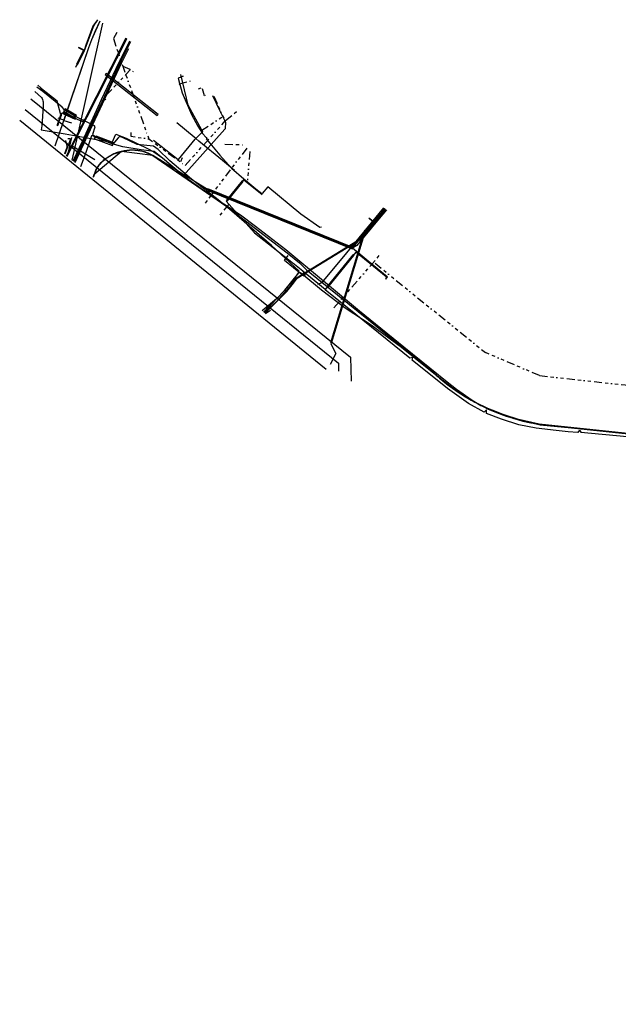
# Model space of a CAD drawing. Header units: metres. Extents: x 110434 to 154968, y 389493 to 3894488.
# Tile 1 of 10: x 110577 to 110765, y 426592 to 426901. Entities that reach past the tile are written whole.
import ezdxf
from ezdxf.lldxf.tags import DXFTag

# ---------------------------------------------------------------- set-up
doc = ezdxf.new("R2010")
doc.units = ezdxf.units.M
doc.header["$LTSCALE"] = 0.5
doc.linetypes.add('RI-OVERIG', pattern=[17, 5, -2, 2, -2, 0, -2, 2, -2])
for name, color, linetype in [('B-WE-KL-BUISLEIDING GEVAARLIJKE INHOUD_STAAL_1219_79.9 BAR_NV NEDERLANDSE GASUNIE WEST-G', 20, 'Continuous'), ('B-WE-KL-DATA_BT NEDERLAND NV-G', 90, 'KL-DATA-N'), ('B-WE-KL-DATA_DUCT_ZIGGO BV-G', 90, 'Continuous'), ('B-WE-KL-DATA_EUROFIBER NEDERLAND BV-G', 90, 'KL-DATA-N'), ('B-WE-KL-DATA_GEBROEDERS VAN DER DONK BV SBD-G', 90, 'KL-DATA-N'), ('B-WE-KL-DATA_HULPSTUK_KPN BV-S', 90, 'Continuous'), ('B-WE-KL-DATA_KABELBED_KPN BV-G', 90, 'Continuous'), ('B-WE-KL-DATA_KABELBED_ZIGGO BV-G', 90, 'Continuous'), ('B-WE-KL-DATA_MANTELBUIS_STAAL_1_KPN BV-G', 90, 'Continuous'), ('B-WE-KL-DATA_REGGEFIBER OPERATOR BV-G', 90, 'KL-DATA-N'), ('B-WE-KL-DATA_RIJKSWATERSTAAT WEST NEDERLAND ZUID-G', 90, 'KL-DATA-N'), ('B-WE-KL-DATA_STEDIN BV NETBEHEER BV-G', 90, 'KL-DATA-N'), ('B-WE-KL-ET_HS_LANDELIJK HOOGSPANNINGSNET_380 KV_TENNET TSO-G', 10, 'KL-HS-N'), ('B-WE-KL-ET_LS_400 V_STEDIN BV NETBEHEER BV-G', 190, 'KL-LS-N'), ('B-WE-KL-ET_LS_500 V_RIJKSWATERSTAAT WEST NEDERLAND ZUID-G', 190, 'KL-LS-N'), ('B-WE-KL-ET_LS_HULPSTUK_STEDIN BV NETBEHEER BV-S', 190, 'Continuous'), ('B-WE-KL-ET_LS_MANTELBUIS_PE_110_STEDIN BV NETBEHEER BV-G', 190, 'Continuous'), ('B-WE-KL-ET_LS_MANTELBUIS_PE_50_STEDIN BV NETBEHEER BV-G', 190, 'Continuous'), ('B-WE-KL-ET_LS_MANTELBUIS_PE_63_STEDIN BV NETBEHEER BV-G', 190, 'Continuous'), ('B-WE-KL-ET_LS_MANTELBUIS_STEDIN BV NETBEHEER BV-G', 190, 'Continuous'), ('B-WE-KL-ET_MS_13 KV_STEDIN BV NETBEHEER BV-G', 130, 'KL-MS-N'), ('B-WE-KL-ET_MS_MANTELBUIS_PE_110_STEDIN BV NETBEHEER BV-G', 130, 'Continuous'), ('B-WE-KL-ET_MS_MANTELBUIS_PE_63_STEDIN BV NETBEHEER BV-G', 130, 'Continuous'), ('B-WE-KL-GAS_LD_MANTELBUIS_PE_110_STEDIN BV NETBEHEER BV-G', 50, 'Continuous'), ('B-WE-KL-GAS_LD_PE_110_0.1 BAR_STEDIN BV NETBEHEER BV-G', 50, 'KL-GAS-LD-N'), ('B-WE-KL-GAS_LD_PVC_110_0.1 BAR_STEDIN BV NETBEHEER BV-G', 50, 'KL-GAS-LD-N'), ('B-WE-KL-OVERIG_160_RIJKSWATERSTAAT WEST NEDERLAND ZUID-G', 8, 'Continuous'), ('B-WE-KL-OVERIG_NV NEDERLANDSE GASUNIE WEST-G', 8, 'Continuous'), ('B-WE-KL-WATER_POLYETHEEN_90_OASEN NV-G', 170, 'KL-WATER-N'), ('B-WE-KL-WATER_PVC_90_OASEN NV-G', 170, 'KL-WATER-N'), ('B-WE-RI-VRIJVERVAL_125_RIJKSWATERSTAAT WEST NEDERLAND ZUID-G', 210, 'RI-OVERIG'), ('B-WE-RI-VRIJVERVAL_250_RIJKSWATERSTAAT WEST NEDERLAND ZUID-G', 210, 'RI-OVERIG'), ('B-WE-RI-VRIJVERVAL_310_RIJKSWATERSTAAT WEST NEDERLAND ZUID-G', 210, 'RI-OVERIG'), ('B-WE-RI-VRIJVERVAL_GEMEENTE SLIEDRECHT-G', 210, 'RI-OVERIG')]:
    doc.layers.add(name, color=color, linetype=linetype)
doc.styles.add('NLCS-ISO', font='NLCS-ISO.ttf')
doc.styles.add('RPS_25', font='isocp.shx', dxfattribs={"height": 2.5})
doc.styles.get("Standard").update_dxf_attribs({"font": 'isocp.shx', "height": 2.5})
doc.linetypes.add('BUISGEVAARLIJKEINHOUD', pattern='A,10,-1,["BGI",RPS_25,S=0.8,R=0,X=0.1,Y=-1],-5', length=16)
tags = doc.linetypes.add('KL-DATA-N', pattern='A,4,-1,[101,NLCS.SHX,S=0.5,R=0,X=0,Y=0],-1,4,-1,["D",Standard,S=1,R=0,X=-0.25,Y=-0.5],-1.5', length=12.5).pattern_tags.tags
tags[18] = DXFTag(74, 10)
tags = doc.linetypes.add('KL-GAS-LD-N', pattern='A,4,-1,[69,NLCS.SHX,S=0.5,R=0,X=0,Y=0],-1,4,-1,["L",Standard,S=1,R=0,X=0.25,Y=-0.5],-2', length=13).pattern_tags.tags
tags[18] = DXFTag(74, 10)
tags = doc.linetypes.add('KL-HS-N', pattern='A,4,-1,[103,NLCS.SHX,S=0.75,R=0,X=0,Y=0],-1,4,-1,["H",Standard,S=1,R=0,X=0,Y=-0.5],-2', length=13).pattern_tags.tags
tags[18] = DXFTag(74, 10)
tags = doc.linetypes.add('KL-LS-N', pattern='A,4,-1,[103,NLCS.SHX,S=0.75,R=0,X=0,Y=0],-1,4,-1,["L",Standard,S=1,R=0,X=0,Y=-0.5],-2', length=13).pattern_tags.tags
tags[18] = DXFTag(74, 10)
tags = doc.linetypes.add('KL-MS-N', pattern='A,4,-1,[103,NLCS.SHX,S=0.75,R=0,X=0,Y=0],-1,4,-1,["M",Standard,S=1,R=0,X=0,Y=-0.5],-2', length=13).pattern_tags.tags
tags[18] = DXFTag(74, 10)
doc.linetypes.add('KL-WATER-N', pattern='A,7,-0.5,[168,NLCS.SHX,S=0.75,R=0,X=0.75,Y=0],-2', length=9.5)

# ---------------------------------------------------------------- blocks, each defined once
blk = doc.blocks.new('SKL-WTB_HULP_MOF-SO')
at = {"linetype": 'ByBlock', "lineweight": 18}
h = blk.add_hatch(color=0, dxfattribs=at)
h.dxf.hatch_style = 1
h.paths.add_polyline_path([(-0.5625, 0, 1), (0.5625, 0, 1)])
at = {"color": 0, "linetype": 'ByBlock', "lineweight": 18}
blk.add_circle((0, 0), 0.5625, dxfattribs=at)
at = {"color": 0, "linetype": 'ByBlock', "lineweight": 18, "style": 'NLCS-ISO', "flags": 1}
for tag, p in [('TYPE', (1.5, 0)), ('OMSCHRIJVING', (1.5, -3)), ('LABEL', (1.5, -1.5))]:
    blk.add_attdef(tag, p, '', height=1, dxfattribs=at)
blk = doc.blocks.new('SKL-WTB_HULP_OVERIG-SO')
at = {"color": 0, "linetype": 'ByBlock', "lineweight": 18}
for points in [[(-0.1, 0.1), (0.1, -0.1)], [(0.1, 0.1), (-0.1, -0.1)]]:
    blk.add_lwpolyline(points, dxfattribs=at)
at = {"color": 0, "linetype": 'ByBlock', "lineweight": 18, "style": 'NLCS-ISO', "flags": 1}
for tag, p in [('TYPE', (1.5, 0)), ('LABEL', (1.5, -1.5)), ('OMSCHRIJVING', (1.5, -3))]:
    blk.add_attdef(tag, p, '', height=1, dxfattribs=at)

msp = doc.modelspace()

# ---------------------------------------------------------------- linework, layer by layer
at = {"layer": 'B-WE-KL-BUISLEIDING GEVAARLIJKE INHOUD_STAAL_1219_79.9 BAR_NV NEDERLANDSE GASUNIE WEST-G', "linetype": 'BUISGEVAARLIJKEINHOUD', "flags": 128}
msp.add_lwpolyline([(110601.99, 426900.63), (110599.36, 426894.79), (110598.39, 426892.29), (110595.67, 426884.33), (110587.87, 426861.37)], dxfattribs=at)
at = {"layer": 'B-WE-KL-DATA_BT NEDERLAND NV-G', "flags": 128}
for points in [[(110600.02, 426851.74), (110600.78, 426853.92), (110600.98, 426854.29), (110601.2, 426854.63), (110601.43, 426854.97), (110601.67, 426855.3), (110601.91, 426855.63), (110602.18, 426855.94), (110602.46, 426856.25), (110602.74, 426856.55), (110603.02, 426856.83), (110603.33, 426857.1), (110603.65, 426857.37), (110603.96, 426857.62), (110604.29, 426857.86), (110604.63, 426858.09), (110604.97, 426858.31), (110605.33, 426858.51), (110605.69, 426858.71), (110606.06, 426858.89), (110606.43, 426859.05), (110606.82, 426859.21), (110607.19, 426859.35), (110607.58, 426859.48), (110607.97, 426859.58), (110608.37, 426859.69), (110608.78, 426859.78), (110609.22, 426859.89), (110609.63, 426859.99), (110610.05, 426860.07), (110610.47, 426860.13), (110610.9, 426860.19), (110611.32, 426860.23), (110611.74, 426860.25), (110612.16, 426860.26), (110612.59, 426860.26), (110613.01, 426860.24), (110613.44, 426860.2), (110613.87, 426860.15), (110614.29, 426860.1), (110614.7, 426860.02), (110615.12, 426859.92), (110615.54, 426859.82), (110615.94, 426859.7), (110616.35, 426859.57), (110616.74, 426859.42), (110617.14, 426859.26), (110617.53, 426859.09), (110617.91, 426858.9), (110618.29, 426858.7), (110618.64, 426858.5), (110641.87, 426842.52), (110660.84, 426827.9), (110664.73, 426824.76), (110666.87, 426822.64), (110705.79, 426791.25), (110708.67, 426788.66), (110711.69, 426786.24), (110714.86, 426784.02), (110718.16, 426781.99), (110721.57, 426780.17), (110725.09, 426778.56), (110728.7, 426777.16), (110732.39, 426775.98), (110736.14, 426775.03), (110739.95, 426774.31), (110772.71, 426770.85), (110780.4, 426770.03), (110827.02, 426765.11), (110876.74, 426759.82), (110916.51, 426755.59), (110922.9, 426753.25), (110940.73, 426762.41), (110940.65, 426767.63), (110952.2, 426790.37), (110956.1, 426796.37), (110959.39, 426803.18), (110960.56, 426804.96), (110961.91, 426806.6), (110963.44, 426808.07), (110965.13, 426809.37), (110966.94, 426810.48), (110968.87, 426811.38), (110970.88, 426812.06), (110972.95, 426812.52), (110975.07, 426812.75), (110977.19, 426812.74), (110992.04, 426811.86), (111041.79, 426806.62), (111091.51, 426801.39), (111098.94, 426800.08), (111108.93, 426798.94), (111110.36, 426798.34), (111111.76, 426797.76)], [(110600.03, 426851.73), (110600.78, 426853.92), (110601.91, 426855.63), (110603.96, 426857.62), (110606.06, 426858.89), (110610.05, 426860.07), (110612.59, 426860.26), (110615.54, 426859.82), (110618.29, 426858.7), (110641.87, 426842.52), (110660.84, 426827.9), (110664.73, 426824.76), (110666.87, 426822.64), (110705.79, 426791.25), (110708.67, 426788.66), (110711.69, 426786.24), (110714.86, 426784.02), (110718.16, 426781.99), (110721.57, 426780.17), (110725.09, 426778.56), (110728.7, 426777.16), (110732.39, 426775.98), (110736.14, 426775.03), (110739.95, 426774.31), (110916.51, 426755.59), (110922.9, 426753.25), (110940.73, 426762.41), (110940.65, 426767.63), (110952.2, 426790.37), (110956.1, 426796.37), (110959.39, 426803.18), (110960.56, 426804.96), (110961.91, 426806.6), (110963.44, 426808.07), (110965.13, 426809.37), (110966.94, 426810.48), (110968.87, 426811.38), (110970.88, 426812.06), (110972.96, 426812.52), (110975.07, 426812.75), (110977.2, 426812.74), (110992.04, 426811.86), (111091.51, 426801.39), (111098.94, 426800.08), (111108.93, 426798.94), (111111.76, 426797.76)]]:
    msp.add_lwpolyline(points, dxfattribs=at)
at = {"layer": 'B-WE-KL-DATA_DUCT_ZIGGO BV-G', "flags": 128}
for points in [[(110654.96, 426811.04), (110655.54, 426811.51), (110660.09, 426816.23), (110664.47, 426821.72), (110664.92, 426821.81), (110665.45, 426821.49), (110671.64, 426816.37), (110679.06, 426810.68), (110687.16, 426805.35), (110696.67, 426798.37), (110705.24, 426791.43), (110713.01, 426785.29), (110721.58, 426780.04), (110731.94, 426775.94), (110740.24, 426774), (110750.1, 426773.07), (110771.89, 426770.72), (110782.18, 426769.74), (110804.68, 426767.37), (110841.76, 426763.3), (110841.91, 426763.43)], [(110654.96, 426811.04), (110653.56, 426809.59), (110653.38, 426809.47)]]:
    msp.add_lwpolyline(points, dxfattribs=at)
at = {"layer": 'B-WE-KL-DATA_EUROFIBER NEDERLAND BV-G', "flags": 128}
for points in [[(110600.04, 426851.72), (110600.8, 426853.9), (110601, 426854.3), (110601.2, 426854.6), (110601.4, 426855), (110601.7, 426855.3), (110601.9, 426855.6), (110602.2, 426855.9), (110602.5, 426856.3), (110602.7, 426856.5), (110603, 426856.8), (110603.3, 426857.1), (110603.6, 426857.4), (110604, 426857.6), (110604.3, 426857.9), (110604.6, 426858.1), (110605, 426858.3), (110605.3, 426858.5), (110605.7, 426858.7), (110606.1, 426858.9), (110606.4, 426859.1), (110606.8, 426859.2), (110607.2, 426859.4), (110607.6, 426859.5), (110608, 426859.6), (110608.4, 426859.7), (110608.8, 426859.8), (110609.2, 426859.9), (110609.6, 426860), (110610, 426860.1), (110610.5, 426860.1), (110610.9, 426860.2), (110611.3, 426860.2), (110611.7, 426860.3), (110612.2, 426860.3), (110612.6, 426860.3), (110613, 426860.2), (110613.4, 426860.2), (110613.9, 426860.2), (110614.3, 426860.1), (110614.7, 426860), (110615.1, 426859.9), (110615.5, 426859.8), (110615.9, 426859.7), (110616.3, 426859.6), (110616.7, 426859.4), (110617.1, 426859.3), (110617.5, 426859.1), (110617.9, 426858.9), (110618.3, 426858.7), (110618.6, 426858.5), (110641.9, 426842.5), (110660.8, 426827.9), (110664.7, 426824.8), (110666.9, 426822.6), (110705.8, 426791.2), (110706.8, 426790.3), (110707.8, 426789.4), (110708.8, 426788.6), (110709.8, 426787.7), (110710.8, 426786.9), (110711.9, 426786.1), (110713, 426785.3), (110714.1, 426784.5), (110715.2, 426783.8), (110716.3, 426783.1), (110717.5, 426782.4), (110718.6, 426781.7), (110719.8, 426781.1), (110721, 426780.5), (110722.2, 426779.9), (110723.4, 426779.3), (110724.6, 426778.8), (110725.8, 426778.3), (110727.1, 426777.8), (110728.3, 426777.3), (110729.6, 426776.9), (110730.9, 426776.4), (110732.1, 426776.1), (110733.4, 426775.7), (110734.7, 426775.4), (110736, 426775.1), (110737.3, 426774.8), (110738.6, 426774.5), (110739.9, 426774.3), (110772.7, 426770.8), (110922.9, 426753.3), (110940.7, 426762.4), (110961.5, 426806.2), (110975.7, 426812.8), (111108.93, 426798.94), (111110.65, 426798.45), (111112.07, 426798.25), (111115.11, 426797.07), (111123.48, 426790.51), (111127.19, 426785.97), (111131.94, 426777.31), (111139.62, 426760.82), (111150.68, 426737.04), (111152.07, 426732.25), (111156.46, 426722.13), (111158.97, 426716.68), (111162.9, 426708.1), (111167.67, 426693.31), (111170.67, 426686.85), (111170.09, 426685.27), (111172.34, 426680.54), (111176.69, 426670.99), (111177.37, 426669.78), (111179.87, 426665.77), (111183.89, 426659.32), (111184.61, 426658.16), (111185.03, 426657.38), (111189.96, 426646.64), (111193.9, 426638.15), (111196.44, 426632.73), (111198.71, 426627.88), (111200.18, 426625.08), (111202.89, 426620.73), (111204.7, 426618.1), (111206.83, 426615.47), (111210.87, 426611.29), (111213.91, 426608.52), (111221.04, 426602.79), (111234.63, 426592.19)], [(110600.04, 426851.72), (110600.8, 426853.9), (110601.4, 426855), (110602.5, 426856.3), (110603.6, 426857.4), (110604, 426857.6), (110604.3, 426857.9), (110606.4, 426859.1), (110606.8, 426859.2), (110607.2, 426859.4), (110610, 426860.1), (110610.5, 426860.1), (110610.9, 426860.2), (110611.3, 426860.2), (110611.7, 426860.3), (110612.6, 426860.3), (110613, 426860.2), (110613.9, 426860.2), (110616.3, 426859.6), (110616.7, 426859.4), (110617.1, 426859.3), (110618.3, 426858.7), (110641.9, 426842.5), (110660.8, 426827.9), (110664.7, 426824.8), (110666.9, 426822.6), (110705.8, 426791.2), (110709.8, 426787.7), (110714.1, 426784.5), (110718.6, 426781.7), (110723.4, 426779.3), (110728.3, 426777.3), (110730.9, 426776.4), (110733.4, 426775.7), (110739.9, 426774.3), (110772.7, 426770.8), (110922.9, 426753.3), (110940.7, 426762.4), (110956.1, 426796.4), (110967.9, 426811), (110995.62, 426811.29), (111071.45, 426803.34), (111108.93, 426798.94), (111110.65, 426798.45), (111112.07, 426798.25), (111115.11, 426797.07), (111123.48, 426790.51), (111127.2, 426786), (111131.94, 426777.31), (111139.62, 426760.82), (111150.68, 426737.04), (111152.07, 426732.25), (111156.46, 426722.13), (111162.9, 426708.1), (111167.67, 426693.31), (111170.67, 426686.85), (111170.09, 426685.27), (111172.34, 426680.54), (111176.69, 426670.99), (111177.37, 426669.78), (111179.87, 426665.77), (111184.61, 426658.16), (111185.03, 426657.38), (111193.9, 426638.15), (111196.44, 426632.73), (111198.71, 426627.88), (111200.18, 426625.08), (111202.89, 426620.73), (111204.69, 426618.11), (111206.83, 426615.47), (111210.87, 426611.29), (111213.91, 426608.52), (111221.04, 426602.79), (111234.63, 426592.19)], [(110600.04, 426851.72), (110600.8, 426853.9), (110601, 426854.3), (110601.2, 426854.6), (110601.4, 426855), (110601.7, 426855.3), (110601.9, 426855.6), (110602.2, 426855.9), (110602.5, 426856.3), (110602.7, 426856.5), (110603, 426856.8), (110603.3, 426857.1), (110603.6, 426857.4), (110604, 426857.6), (110604.3, 426857.9), (110604.6, 426858.1), (110605, 426858.3), (110605.3, 426858.5), (110605.7, 426858.7), (110606.1, 426858.9), (110606.4, 426859.1), (110606.8, 426859.2), (110607.2, 426859.4), (110607.6, 426859.5), (110608, 426859.6), (110608.4, 426859.7), (110608.8, 426859.8), (110609.2, 426859.9), (110609.6, 426860), (110610, 426860.1), (110610.5, 426860.1), (110610.9, 426860.2), (110611.3, 426860.2), (110611.7, 426860.3), (110612.2, 426860.3), (110612.6, 426860.3), (110613, 426860.2), (110613.4, 426860.2), (110613.9, 426860.2), (110614.3, 426860.1), (110614.7, 426860), (110615.1, 426859.9), (110615.5, 426859.8), (110615.9, 426859.7), (110616.3, 426859.6), (110616.7, 426859.4), (110617.1, 426859.3), (110617.5, 426859.1), (110617.9, 426858.9), (110618.3, 426858.7), (110618.6, 426858.5), (110641.9, 426842.5), (110660.8, 426827.9), (110664.7, 426824.8), (110666.9, 426822.6), (110705.8, 426791.2), (110706.8, 426790.3), (110707.8, 426789.4), (110708.8, 426788.6), (110709.8, 426787.7), (110710.8, 426786.9), (110711.9, 426786.1), (110713, 426785.3), (110714.1, 426784.5), (110715.2, 426783.8), (110716.3, 426783.1), (110717.5, 426782.4), (110718.6, 426781.7), (110719.8, 426781.1), (110721, 426780.5), (110722.2, 426779.9), (110723.4, 426779.3), (110724.6, 426778.8), (110725.8, 426778.3), (110727.1, 426777.8), (110728.3, 426777.3), (110729.6, 426776.9), (110730.9, 426776.4), (110732.1, 426776.1), (110733.4, 426775.7), (110734.7, 426775.4), (110736, 426775.1), (110737.3, 426774.8), (110738.6, 426774.5), (110739.9, 426774.3), (110772.7, 426770.8), (110922.9, 426753.3), (110940.7, 426762.4), (110961.5, 426806.2), (110975.7, 426812.8), (111108.93, 426798.94), (111110.65, 426798.45), (111112.07, 426798.25), (111115.11, 426797.07), (111123.48, 426790.51), (111127.19, 426785.97), (111131.94, 426777.31), (111139.62, 426760.82), (111150.68, 426737.04), (111152.07, 426732.25), (111156.46, 426722.13), (111158.97, 426716.68), (111162.9, 426708.1), (111167.67, 426693.31), (111170.67, 426686.85), (111170.09, 426685.27), (111172.34, 426680.54), (111176.69, 426670.99), (111177.37, 426669.78), (111179.87, 426665.77), (111183.89, 426659.32), (111184.61, 426658.16), (111185.03, 426657.38), (111189.96, 426646.64), (111193.9, 426638.15), (111196.44, 426632.73), (111198.71, 426627.88), (111200.18, 426625.08), (111202.89, 426620.73), (111204.7, 426618.1), (111206.83, 426615.47), (111210.87, 426611.29), (111213.91, 426608.52), (111221.04, 426602.79), (111234.63, 426592.19)], [(110600.04, 426851.72), (110600.8, 426853.9), (110601.4, 426855), (110602.5, 426856.3), (110603.6, 426857.4), (110604, 426857.6), (110604.3, 426857.9), (110606.4, 426859.1), (110606.8, 426859.2), (110607.2, 426859.4), (110610, 426860.1), (110610.5, 426860.1), (110610.9, 426860.2), (110611.3, 426860.2), (110611.7, 426860.3), (110612.6, 426860.3), (110613, 426860.2), (110613.9, 426860.2), (110616.3, 426859.6), (110616.7, 426859.4), (110617.1, 426859.3), (110618.3, 426858.7), (110641.9, 426842.5), (110660.8, 426827.9), (110664.7, 426824.8), (110666.9, 426822.6), (110705.8, 426791.2), (110709.8, 426787.7), (110714.1, 426784.5), (110718.6, 426781.7), (110723.4, 426779.3), (110728.3, 426777.3), (110730.9, 426776.4), (110733.4, 426775.7), (110739.9, 426774.3), (110772.7, 426770.8), (110922.9, 426753.3), (110940.7, 426762.4), (110956.1, 426796.4), (110967.9, 426811), (110995.62, 426811.29), (111071.45, 426803.34), (111108.93, 426798.94), (111110.65, 426798.45)]]:
    msp.add_lwpolyline(points, dxfattribs=at)
at = {"layer": 'B-WE-KL-DATA_GEBROEDERS VAN DER DONK BV SBD-G', "flags": 128}
msp.add_lwpolyline([(110600.02, 426851.74), (110600.78, 426853.92), (110600.98, 426854.29), (110601.2, 426854.63), (110601.43, 426854.97), (110601.91, 426855.63), (110602.46, 426856.25), (110602.74, 426856.55), (110603.02, 426856.83), (110603.65, 426857.37), (110603.96, 426857.62), (110604.29, 426857.86), (110604.63, 426858.09), (110604.97, 426858.31), (110605.33, 426858.51), (110605.69, 426858.71), (110606.06, 426858.89), (110606.43, 426859.05), (110606.82, 426859.21), (110607.19, 426859.35), (110607.58, 426859.48), (110607.97, 426859.58), (110608.37, 426859.69), (110608.78, 426859.78), (110609.22, 426859.89), (110609.63, 426859.99), (110610.05, 426860.07), (110610.47, 426860.13), (110610.9, 426860.19), (110611.32, 426860.23), (110611.74, 426860.25), (110612.16, 426860.26), (110612.59, 426860.26), (110613.01, 426860.24), (110613.44, 426860.2), (110613.87, 426860.15), (110614.29, 426860.1), (110614.7, 426860.02), (110615.54, 426859.82), (110616.35, 426859.57), (110617.15, 426859.26), (110617.53, 426859.09), (110617.91, 426858.9), (110618.29, 426858.7), (110618.64, 426858.5), (110641.87, 426842.52), (110660.84, 426827.9), (110664.73, 426824.76), (110666.87, 426822.64), (110705.79, 426791.25), (110707.99, 426789.23), (110713.63, 426784.85), (110719.72, 426781.12), (110726.2, 426778.1), (110732.97, 426775.82), (110739.95, 426774.31), (110772.71, 426770.85), (110777.69, 426770.31), (110827.02, 426765.11), (110916.51, 426755.59), (110922.91, 426753.22), (110940.73, 426762.41), (110940.65, 426767.63), (110952.2, 426790.37), (110956.1, 426796.37), (110959.39, 426803.18), (110960.26, 426804.55), (110962.83, 426807.52), (110965.94, 426809.91), (110969.47, 426811.61), (110973.28, 426812.57), (110977.19, 426812.74), (110992.04, 426811.86), (111041.79, 426806.62), (111091.51, 426801.39), (111098.94, 426800.08), (111110.85, 426798.73), (111115.11, 426797.07), (111123.48, 426790.51), (111127.19, 426785.97), (111131.95, 426777.31), (111150.68, 426737.04), (111152.07, 426732.25), (111156.12, 426722.87), (111156.46, 426722.13), (111159, 426716.69), (111161.16, 426711.91), (111162.9, 426708.07), (111166.84, 426695.79), (111167.67, 426693.31), (111170.67, 426686.85), (111170.09, 426685.27), (111172.34, 426680.54), (111176.69, 426670.99), (111177.38, 426669.77), (111178.95, 426667.26), (111183.89, 426659.32), (111184.61, 426658.16), (111185.03, 426657.38), (111189.96, 426646.64), (111193.91, 426638.13), (111196.44, 426632.73), (111198.71, 426627.88), (111199.73, 426625.93), (111200.61, 426622.69)], dxfattribs=at)
at = {"layer": 'B-WE-KL-DATA_KABELBED_KPN BV-G', "flags": 128}
for points in [[(110581.54, 426878.6), (110583.68, 426876.72), (110583.85, 426876.39), (110583.99, 426876.04), (110584.1, 426875.68), (110584.19, 426875.31), (110584.24, 426874.94), (110584.25, 426874.56), (110584.24, 426874.19), (110584.19, 426873.81), (110583.74, 426867.79), (110583.61, 426866.55), (110591.16, 426865.3), (110604.89, 426862.76), (110605.85, 426862.54), (110607.02, 426865.16), (110610.22, 426863.93), (110616.98, 426860.73), (110618.94, 426859.64), (110621.72, 426857.71), (110624.32, 426855.59), (110626.81, 426853.43), (110630.07, 426850.8), (110637.82, 426845.27), (110642.04, 426842.57), (110646.21, 426839.85), (110650.85, 426836.35), (110660.42, 426829.03), (110672.24, 426819.16), (110683.49, 426809.78), (110697.46, 426798.49), (110711.06, 426787.5), (110713.99, 426785.22), (110718.88, 426781.72), (110720.42, 426780.82), (110723.75, 426779.04), (110726.5, 426777.89), (110729.58, 426776.75), (110731.74, 426776.1), (110734.84, 426775.16), (110737.36, 426774.63), (110741.8, 426773.98), (110749.78, 426773.16), (110767.73, 426771.22)], [(110670.46, 426818.11), (110671.77, 426818.59), (110672.24, 426819.16), (110679.57, 426827.97), (110691.13, 426842.02)], [(110671.77, 426818.59), (110679.57, 426827.97)]]:
    msp.add_lwpolyline(points, dxfattribs=at)
at = {"layer": 'B-WE-KL-DATA_KABELBED_ZIGGO BV-G', "flags": 128}
for points in [[(110654.96, 426811.04), (110655.54, 426811.51), (110660.09, 426816.23), (110664.47, 426821.72), (110664.92, 426821.81), (110665.45, 426821.49), (110671.64, 426816.37), (110679.06, 426810.68), (110687.16, 426805.35), (110696.67, 426798.37), (110705.24, 426791.43), (110713.01, 426785.29), (110721.58, 426780.04), (110731.94, 426775.94), (110740.24, 426774), (110750.1, 426773.07), (110771.89, 426770.72), (110782.18, 426769.74), (110804.68, 426767.37), (110841.76, 426763.3), (110841.91, 426763.43)], [(110654.96, 426811.04), (110653.56, 426809.59), (110653.38, 426809.47)]]:
    msp.add_lwpolyline(points, dxfattribs=at)
at = {"layer": 'B-WE-KL-DATA_MANTELBUIS_STAAL_1_KPN BV-G', "flags": 128}
msp.add_lwpolyline([(110671.77, 426818.59), (110679.57, 426827.97)], dxfattribs=at)
at = {"layer": 'B-WE-KL-DATA_REGGEFIBER OPERATOR BV-G', "flags": 128}
for points in [[(110662.97, 426819.66), (110664.37, 426821.65), (110664.57, 426822.18), (110655.9, 426830.26), (110643.46, 426840.97), (110639.18, 426844.57), (110630.78, 426851.1), (110623.95, 426856.76), (110620.29, 426860.4), (110618.84, 426861.45), (110613.67, 426861.93), (110609.16, 426864.11), (110608.52, 426864.35), (110608.01, 426864.22), (110607.78, 426864.06), (110606.11, 426862.04), (110600.54, 426864.2), (110600.21, 426864.38), (110599.76, 426865.18), (110600.54, 426867.45), (110600.37, 426867.74), (110595.03, 426870.38), (110594.4, 426870.74), (110590.9, 426872.78), (110590.18, 426873.68), (110584.1, 426878.52), (110582.24, 426879.95)], [(110590.65, 426872.35), (110591.15, 426873.21)], [(110590.65, 426872.35), (110594.15, 426870.31)], [(110591.15, 426873.21), (110594.65, 426871.17)], [(110594.15, 426870.31), (110594.65, 426871.17)], [(110600.35, 426863.73), (110600.72, 426864.67)], [(110600.35, 426863.73), (110605.93, 426861.58)], [(110600.72, 426864.67), (110606.29, 426862.51)], [(110605.93, 426861.58), (110606.29, 426862.51)], [(110652.94, 426809.82), (110658.11, 426814.13), (110661.52, 426817.91), (110662.97, 426819.66)]]:
    msp.add_lwpolyline(points, dxfattribs=at)
at = {"layer": 'B-WE-KL-DATA_RIJKSWATERSTAAT WEST NEDERLAND ZUID-G', "flags": 128}
for points in [[(110593.36, 426857.02), (110594.77, 426863.36), (110602.97, 426899.99)], [(110593.36, 426857.02), (110594.77, 426863.36), (110602.97, 426899.99)], [(110637.4, 426877.34), (110639.59, 426872.71), (110641.4, 426868.94), (110641.3, 426866.9), (110641.19, 426866.77), (110629.13, 426853.2), (110628.02, 426852.11), (110622.18, 426857.18), (110619.01, 426859.69), (110615.01, 426860.26), (110609.26, 426861.17), (110605.87, 426862.14), (110600.19, 426864.66), (110599.36, 426864.61), (110598.47, 426861.82), (110597.08, 426857.94), (110595.96, 426854.96)], [(110629.13, 426853.2), (110641.19, 426866.77)], [(110629.13, 426853.2), (110641.19, 426866.77)], [(110600.19, 426864.66), (110605.87, 426862.14)], [(110600.19, 426864.66), (110605.87, 426862.14)]]:
    msp.add_lwpolyline(points, dxfattribs=at)
at = {"layer": 'B-WE-KL-DATA_STEDIN BV NETBEHEER BV-G', "flags": 128}
for points in [[(110593.63, 426856.8), (110596.61, 426863.22), (110602.57, 426876.04), (110608.03, 426887.78), (110611.37, 426894.46)], [(110594.27, 426856.29), (110598.34, 426865.03), (110608.76, 426887.45), (110611.07, 426892.09)]]:
    msp.add_lwpolyline(points, dxfattribs=at)
at = {"layer": 'B-WE-KL-ET_HS_LANDELIJK HOOGSPANNINGSNET_380 KV_TENNET TSO-G', "flags": 128}
for points in [[(110580.32, 426876.27), (110680.7, 426795.21)], [(110578.58, 426872.92), (110676.89, 426793.33)], [(110576.83, 426869.56), (110673.08, 426791.45)], [(110680.7, 426795.21), (110680.94, 426787.65)], [(110676.89, 426793.33), (110676.97, 426790.79)]]:
    msp.add_lwpolyline(points, dxfattribs=at)
at = {"layer": 'B-WE-KL-ET_LS_400 V_STEDIN BV NETBEHEER BV-G', "flags": 128}
for points in [[(110601.29, 426901.09), (110600.3, 426899.79), (110599.85, 426899.04), (110597.65, 426893.11), (110597.15, 426891.75), (110597.08, 426891.57), (110595.6, 426892.29), (110595.29, 426892.34)], [(110595.29, 426892.34), (110597.04, 426891.47), (110597.17, 426891.41), (110597.69, 426892.77), (110599.99, 426898.97), (110600.43, 426899.7), (110600.96, 426900.4), (110601.41, 426901.01)], [(110591.58, 426858.43), (110610.26, 426895.19)], [(110594.42, 426886.15), (110596.91, 426891.2), (110597, 426891.38), (110595.52, 426892.11), (110595.29, 426892.34)], [(110627.97, 426883.55), (110628.04, 426883.25), (110626.63, 426882.78)], [(110626.63, 426882.78), (110626.71, 426882.32), (110627.86, 426878.11), (110630.8, 426871.35), (110632.79, 426867.64), (110634.21, 426865.39), (110635.37, 426864.11), (110635.62, 426863.84)], [(110588.67, 426867.76), (110588.7, 426868.19), (110589.09, 426869.31), (110589.74, 426871.24), (110588.61, 426875.48), (110588.6, 426875.48), (110583.71, 426879.45), (110583.49, 426879.76), (110582.54, 426880.53)], [(110635.08, 426877.26), (110634.88, 426877.2), (110634.28, 426879.4)], [(110588.67, 426867.76), (110588.89, 426868.12), (110589.28, 426869.25), (110589.93, 426871.18), (110590.1, 426871.74), (110590.34, 426871.86), (110596.58, 426869.12), (110596.85, 426869.23), (110597.19, 426870.02)], [(110644.31, 426853.79), (110640.54, 426856.89), (110633.13, 426862.96), (110632.09, 426863.82), (110631.59, 426864.23), (110626.12, 426868.71)], [(110591.22, 426863.17), (110591.64, 426861.42), (110591.63, 426861.23), (110591.63, 426861.04), (110590.88, 426858.98)], [(110591.98, 426863.85), (110592.63, 426863.86), (110592.75, 426863.76), (110592.76, 426863.6), (110590.99, 426858.9)], [(110591.88, 426858.19), (110593.24, 426864.16)], [(110635.62, 426863.84), (110635.59, 426863.75), (110635.41, 426863.7), (110637.03, 426861.7), (110639.66, 426858.62), (110643.29, 426854.56), (110647.18, 426851.2), (110651.01, 426848.04), (110652.84, 426846.56), (110653.01, 426846.55)], [(110691.99, 426841.45), (110689.21, 426838.08), (110682.72, 426830.22), (110681.3, 426829.39), (110635.79, 426847.81), (110618.65, 426858.49), (110608.81, 426859.78), (110608.79, 426859.78), (110608.76, 426859.77), (110600.15, 426852.46), (110599.92, 426851.82)], [(110652.91, 426846.17), (110647.13, 426850.85), (110641.71, 426844.16), (110650.51, 426834.18), (110662.78, 426824.64), (110662.98, 426824.48)], [(110671.6, 426835.99), (110671.1, 426835.92), (110665.12, 426840.06), (110654.72, 426848.62), (110653.01, 426846.55)], [(110691.82, 426841.56), (110689.06, 426838.2), (110687.57, 426836.91), (110686.29, 426836.15), (110685.15, 426834.68), (110674.54, 426799.45), (110676.14, 426796.36), (110674.27, 426792.93)], [(110691.45, 426841.81), (110688.16, 426837.79), (110688.02, 426837.61), (110686.74, 426838.65), (110686.42, 426838.85)], [(110691.81, 426819.77), (110692.36, 426820.36), (110681.3, 426829.39), (110687.96, 426837.53), (110686.62, 426838.62), (110686.42, 426838.85)], [(110691.81, 426819.77), (110692.16, 426820.39), (110682.48, 426828.3), (110672.71, 426816.42), (110666.97, 426821.18), (110666.08, 426822.03), (110665.72, 426822.15)], [(110700.25, 426795.16), (110699.36, 426794.89), (110682.35, 426808.64), (110672.77, 426816.33), (110673.46, 426817.18), (110682.45, 426828.19), (110683.89, 426827.02), (110691.89, 426820.49), (110691.81, 426819.77)], [(110665.89, 426822.03), (110665.87, 426821.81), (110666.51, 426821.21), (110666.02, 426820.59), (110662.79, 426823.2), (110659.94, 426825.51), (110661.15, 426827.15)], [(110662.98, 426824.48), (110663.12, 426824.27)], [(110665.72, 426822.15), (110663.12, 426824.27)], [(110654.05, 426808.94), (110655.57, 426809.94)], [(110723.4, 426778.64), (110722.62, 426778.01), (110717.76, 426780.68), (110714.77, 426782.73), (110711.13, 426785.34), (110700.07, 426794.26), (110700.25, 426795.16)], [(110752.62, 426772.29), (110752.04, 426771.63), (110749.04, 426771.79), (110745.23, 426772.22), (110739.01, 426772.99), (110733.56, 426774.01), (110728.06, 426775.76), (110723.35, 426777.59), (110723.4, 426778.64)], [(110752.62, 426772.29), (110753.05, 426771.64), (110778.71, 426769.32), (110779.82, 426769.2), (110780.01, 426770.93)]]:
    msp.add_lwpolyline(points, dxfattribs=at)
at = {"layer": 'B-WE-KL-ET_LS_500 V_RIJKSWATERSTAAT WEST NEDERLAND ZUID-G', "flags": 128}
msp.add_lwpolyline([(110618.81, 426863.27), (110626.58, 426857.19), (110626.65, 426857.27), (110631.96, 426863.59), (110632.24, 426863.91), (110634.31, 426866), (110634.07, 426866.44), (110629.73, 426874.31), (110628.09, 426881.23), (110627.46, 426883.88)], dxfattribs=at)
at = {"layer": 'B-WE-KL-ET_LS_MANTELBUIS_PE_110_STEDIN BV NETBEHEER BV-G', "flags": 128}
for points in [[(110610.16, 426895.26), (110591.48, 426858.51)], [(110591.76, 426858.28), (110610.45, 426895.07)], [(110681.38, 426829.57), (110635.86, 426847.99), (110635.71, 426847.62), (110681.23, 426829.2), (110681.38, 426829.57)]]:
    msp.add_lwpolyline(points, dxfattribs=at)
at = {"layer": 'B-WE-KL-ET_LS_MANTELBUIS_PE_50_STEDIN BV NETBEHEER BV-G', "flags": 128}
for points in [[(110595.02, 426886.93), (110597.22, 426891.36), (110596.86, 426891.54), (110594.67, 426887.11), (110595.02, 426886.93)], [(110590.36, 426871.63), (110594.26, 426869.92), (110594.42, 426870.29), (110590.52, 426872), (110590.36, 426871.63)]]:
    msp.add_lwpolyline(points, dxfattribs=at)
at = {"layer": 'B-WE-KL-ET_LS_MANTELBUIS_PE_63_STEDIN BV NETBEHEER BV-G', "flags": 128}
for points in [[(110603.72, 426883.89), (110620.02, 426871), (110620.28, 426871.33), (110603.98, 426884.22), (110603.72, 426883.89)], [(110685.07, 426834.93), (110674.45, 426799.69), (110674.74, 426799.6), (110685.36, 426834.85), (110685.07, 426834.93)]]:
    msp.add_lwpolyline(points, dxfattribs=at)
at = {"layer": 'B-WE-KL-ET_LS_MANTELBUIS_STEDIN BV NETBEHEER BV-G', "flags": 128}
for points in [[(110642.06, 426844.27), (110646.97, 426850.33), (110646.66, 426850.58), (110641.75, 426844.52), (110642.06, 426844.27)], [(110673.57, 426817.08), (110681.74, 426827.08), (110681.43, 426827.33), (110673.26, 426817.33), (110673.57, 426817.08)]]:
    msp.add_lwpolyline(points, dxfattribs=at)
at = {"layer": 'B-WE-KL-ET_MS_13 KV_STEDIN BV NETBEHEER BV-G', "flags": 128}
for points in [[(110610.3, 426895.16), (110591.62, 426858.39)], [(110591.66, 426858.36), (110610.35, 426895.13)], [(110610.39, 426895.11), (110591.7, 426858.33)], [(110593.95, 426856.55), (110596.27, 426861.54), (110603.54, 426877.12), (110608.79, 426888.4), (110611.7, 426894.24)]]:
    msp.add_lwpolyline(points, dxfattribs=at)
at = {"layer": 'B-WE-KL-ET_MS_MANTELBUIS_PE_110_STEDIN BV NETBEHEER BV-G', "flags": 128}
for points in [[(110610.16, 426895.26), (110591.48, 426858.51)], [(110591.76, 426858.28), (110610.45, 426895.07)]]:
    msp.add_lwpolyline(points, dxfattribs=at)
at = {"layer": 'B-WE-KL-ET_MS_MANTELBUIS_PE_63_STEDIN BV NETBEHEER BV-G', "flags": 128}
msp.add_lwpolyline([(110603.72, 426883.89), (110620.02, 426871), (110620.28, 426871.33), (110603.98, 426884.22), (110603.72, 426883.89)], dxfattribs=at)
at = {"layer": 'B-WE-KL-GAS_LD_MANTELBUIS_PE_110_STEDIN BV NETBEHEER BV-G', "flags": 128}
msp.add_lwpolyline([(110663.76, 426820.06), (110684.24, 426832.66)], dxfattribs=at)
at = {"layer": 'B-WE-KL-GAS_LD_PE_110_0.1 BAR_STEDIN BV NETBEHEER BV-G', "flags": 128}
msp.add_lwpolyline([(110662.79, 426818.7), (110663.45, 426819.54), (110663.76, 426820.06), (110684.24, 426832.66), (110684.4, 426832.81), (110684.43, 426832.84), (110688.46, 426837.91), (110691.61, 426841.7)], dxfattribs=at)
at = {"layer": 'B-WE-KL-GAS_LD_PVC_110_0.1 BAR_STEDIN BV NETBEHEER BV-G', "flags": 128}
msp.add_lwpolyline([(110653.5, 426809.38), (110656.14, 426811.47), (110657.36, 426812.57), (110662.32, 426818.1), (110662.79, 426818.7)], dxfattribs=at)
at = {"layer": 'B-WE-KL-OVERIG_160_RIJKSWATERSTAAT WEST NEDERLAND ZUID-G', "flags": 128}
for points in [[(110626.65, 426857.27), (110631.96, 426863.59)], [(110593.33, 426861.5), (110600.4, 426857.21)]]:
    msp.add_lwpolyline(points, dxfattribs=at)
at = {"layer": 'B-WE-KL-OVERIG_NV NEDERLANDSE GASUNIE WEST-G', "flags": 128}
for points in [[(110601.97, 426900.64), (110600.45, 426897.28), (110599.36, 426894.79), (110598.39, 426892.28), (110590.67, 426869.51)], [(110590.69, 426869.58), (110588.9, 426870.17)], [(110590.67, 426869.51), (110593.05, 426868.72)]]:
    msp.add_lwpolyline(points, dxfattribs=at)
at = {"layer": 'B-WE-KL-WATER_POLYETHEEN_90_OASEN NV-G', "flags": 128}
for points in [[(110663.93, 426819.95), (110684.43, 426832.57)], [(110684.65, 426832.79), (110684.43, 426832.57)], [(110662.83, 426818.38), (110663.93, 426819.95)]]:
    msp.add_lwpolyline(points, dxfattribs=at)
at = {"layer": 'B-WE-KL-WATER_PVC_90_OASEN NV-G', "flags": 128}
for points in [[(110691.81, 426841.57), (110689.21, 426838.43), (110684.88, 426833.06), (110684.65, 426832.79)], [(110653.79, 426809.15), (110654.75, 426809.84), (110660.74, 426815.85), (110662.83, 426818.38)]]:
    msp.add_lwpolyline(points, dxfattribs=at)
at = {"layer": 'B-WE-RI-VRIJVERVAL_125_RIJKSWATERSTAAT WEST NEDERLAND ZUID-G', "flags": 128}
for points in [[(110607.36, 426897.09), (110607.37, 426897.09)], [(110611.64, 426885.44), (110610.14, 426883.86), (110603.23, 426876.57), (110603.86, 426875.92)], [(110609.18, 426886.55), (110611.64, 426885.44), (110612.42, 426884.86)], [(110626.91, 426880.9), (110628.09, 426881.23), (110630.5, 426881.89)], [(110632.97, 426879.37), (110633.79, 426879.72)], [(110633.93, 426866.35), (110634.07, 426866.44), (110640.66, 426870.71)], [(110611.78, 426865.65), (110611.68, 426864.53), (110617.42, 426863.66)], [(110641.21, 426862.07), (110646.76, 426861.88)], [(110649.07, 426859.69), (110648.36, 426850.71)], [(110627.86, 426857.79), (110627.37, 426856.47)], [(110642.48, 426843.24), (110639.13, 426839.07)]]:
    msp.add_lwpolyline(points, dxfattribs=at)
at = {"layer": 'B-WE-RI-VRIJVERVAL_250_RIJKSWATERSTAAT WEST NEDERLAND ZUID-G', "flags": 128}
for points in [[(110607.36, 426897.1), (110607.36, 426897.09), (110606.26, 426895.15)], [(110606.26, 426895.15), (110609.18, 426886.55), (110610.14, 426883.86), (110617.02, 426864.68)], [(110628.75, 426855.39), (110641.49, 426869.43)], [(110617.02, 426864.68), (110617.42, 426863.66), (110627.37, 426856.47), (110628.75, 426855.39)]]:
    msp.add_lwpolyline(points, dxfattribs=at)
at = {"layer": 'B-WE-RI-VRIJVERVAL_310_RIJKSWATERSTAAT WEST NEDERLAND ZUID-G', "flags": 128}
for points in [[(110637.75, 426877.12), (110640.66, 426870.71), (110641.49, 426869.43)], [(110641.49, 426869.43), (110644.99, 426872.36)]]:
    msp.add_lwpolyline(points, dxfattribs=at)
at = {"layer": 'B-WE-RI-VRIJVERVAL_GEMEENTE SLIEDRECHT-G', "flags": 128}
for points in [[(110648.14, 426860.83), (110634.89, 426843.33)], [(110675.49, 426810.69), (110690.11, 426827.49)], [(110688.39, 426824.67), (110723.08, 426796.67)], [(110740.05, 426789.44), (110723.08, 426796.67)], [(110740.05, 426789.44), (110786.87, 426784.35)]]:
    msp.add_lwpolyline(points, dxfattribs=at)

# ---------------------------------------------------------------- block references
at = {"layer": 'B-WE-KL-DATA_HULPSTUK_KPN BV-S', "xscale": 0.1, "yscale": 0.1, "zscale": 0.1}
msp.add_blockref('SKL-WTB_HULP_OVERIG-SO', (110670.46, 426818.11), dxfattribs=at)
at = {"layer": 'B-WE-KL-ET_LS_HULPSTUK_STEDIN BV NETBEHEER BV-S', "xscale": 0.1, "yscale": 0.1, "zscale": 0.1}
for p in [(110665.72, 426822.15), (110691.81, 426819.77)]:
    msp.add_blockref('SKL-WTB_HULP_MOF-SO', p, dxfattribs=at)

doc.saveas('drawing.dxf')
